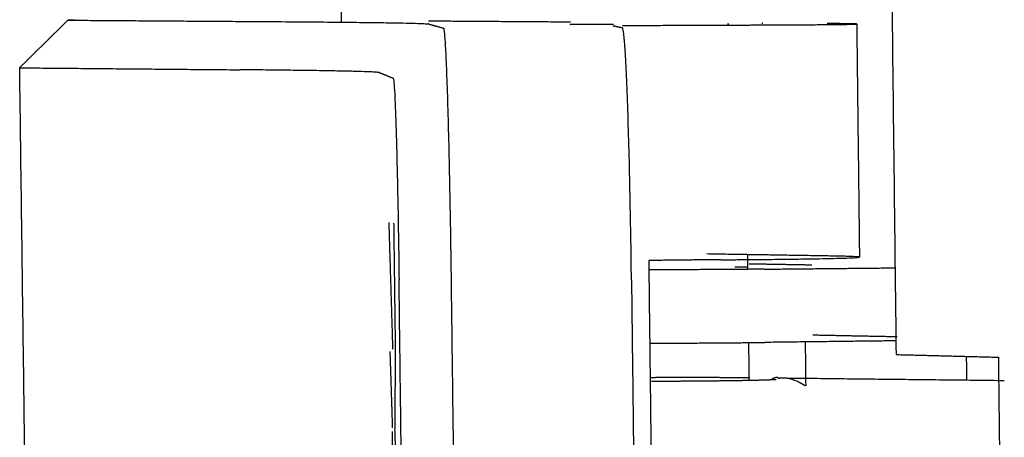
# Model space of a CAD drawing. Header units: millimetres. Extents: x 6394 to 7394, y -4769 to -3769.
# Tile 8 of 43: x 6485 to 6509, y -4352 to -4342. Entities that reach past the tile are written whole.
import ezdxf

# ---------------------------------------------------------------- set-up
doc = ezdxf.new("R2010")
doc.units = ezdxf.units.MM
doc.layers.add('ROXX_NEOmini_Barndoor', color=7, linetype='Continuous', true_color=0x000000)

msp = doc.modelspace()

# ---------------------------------------------------------------- linework, layer by layer
at = {"layer": 'ROXX_NEOmini_Barndoor', "color": 18, "lineweight": -3, "true_color": 0x000000}
for points, weights, degree in [([(6505.705, -4298.874), (6506.007, -4324.638), (6506.308, -4350.31)], [649.637639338, 650.787721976, 651.937804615], 2), ([(6486.515, -4342.319), (6486.513, -4342.32), (6486.675, -4342.321)], [671.208120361, 647.082535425, 670.746748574], 2), ([(6486.675, -4342.321), (6489.135, -4342.338), (6491.617, -4342.355)], [670.746748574, 667.788094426, 664.829440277], 2), ([(6491.617, -4342.355), (6495.021, -4342.379), (6495.135, -4342.411)], [664.829440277, 638.297946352, 655.371976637], 2), ([(6495.135, -4342.411), (6495.314, -4342.461), (6495.497, -4342.512)], [655.371976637, 647.094567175, 638.817157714], 2), ([(6495.136, -4342.336), (6496.828, -4342.347), (6498.529, -4342.359)], [668.226057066, 666.226744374, 664.227431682], 2), ([(6495.681, -4348.54), (6495.606, -4342.543), (6495.497, -4342.512)], [634.242558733, 448.292178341, 638.817157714], 2), ([(6498.519, -4342.42), (6498.519, -4342.417), (6498.795, -4342.414)], [653.931797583, 601.683932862, 592.95435354], 2), ([(6498.822, -4342.425), (6498.519, -4342.422), (6498.519, -4342.42)], [653.10732342, 629.34288497, 653.931797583], 2), ([(6499.555, -4342.427), (6499.097, -4342.426), (6498.822, -4342.425)], [571.03519556, 591.871603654, 653.10732342], 2), ([(6499.77, -4342.507), (6499.656, -4342.482), (6499.543, -4342.458)], [639.686379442, 643.62796715, 647.569554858], 2), ([(6499.769, -4342.451), (6500.381, -4342.442), (6502.055, -4342.438)], [594.134395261, 559.063536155, 650.892653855], 2), ([(6499.984, -4348.526), (6499.911, -4342.537), (6499.77, -4342.507)], [635.111780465, 448.906811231, 639.686379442], 2), ([(6502.055, -4342.438), (6502.606, -4342.436), (6503.099, -4342.434)], [650.892653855, 646.438766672, 651.476082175], 2), ([(6502.282, -4342.41), (6502.296, -4342.41), (6502.309, -4342.411)], [655.482918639, 651.873880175, 648.399127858], 2), ([(6503.099, -4342.434), (6505.367, -4342.425), (6505.367, -4342.412)], [651.476082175, 570.373607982, 655.207065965], 2), ([(6503.1, -4342.39), (6503.11, -4342.39), (6503.121, -4342.39)], [658.917236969, 658.904858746, 658.892480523], 2), ([(6505.367, -4342.412), (6505.367, -4342.405), (6504.659, -4342.401)], [655.207065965, 631.334161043, 657.124874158], 2), ([(6505.367, -4342.412), (6505.4, -4345.198), (6505.433, -4347.983)], [566.836244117, 566.944909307, 567.053574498], 2), ([(6485.363, -4343.454), (6485.359, -4343.458), (6485.682, -4343.461)], [671.023123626, 646.647734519, 670.100380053], 2), ([(6485.682, -4343.461), (6488.14, -4343.483), (6490.62, -4343.505)], [670.100380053, 667.141725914, 664.183071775], 2), ([(6493.958, -4343.574), (6493.858, -4343.534), (6490.62, -4343.505)], [655.175963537, 637.858267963, 664.183071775], 2), ([(6493.958, -4343.574), (6494.121, -4343.638), (6494.289, -4343.705)], [655.175963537, 646.89855407, 638.621144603], 2), ([(6494.289, -4343.705), (6494.369, -4343.737), (6494.429, -4348.528)], [638.621144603, 448.837529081, 634.961465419], 2), ([(6494.183, -4347.154), (6494.229, -4348.664), (6494.275, -4350.18)], [646.16061768, 644.888796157, 643.616974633], 2), ([(6494.3, -4347.169), (6494.319, -4348.722), (6494.339, -4350.274)], [640.354304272, 640.422739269, 640.491174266], 2), ([(6504.725, -4347.955), (6503.251, -4347.931), (6501.784, -4347.907)], [657.376086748, 659.070633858, 660.765180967], 2), ([(6502.756, -4347.922), (6502.758, -4348.098), (6502.761, -4348.274)], [566.851545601, 566.858398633, 566.865251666], 2), ([(6505.433, -4347.983), (6505.432, -4347.967), (6504.725, -4347.955)], [655.458278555, 631.575812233, 657.376086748], 2), ([(6502.123, -4348.045), (6501.079, -4348.052), (6500.396, -4348.064)], [651.143866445, 622.380860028, 649.853544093], 2), ([(6500.396, -4348.064), (6500.582, -4363.377), (6500.767, -4378.657)], [649.853544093, 650.53914512, 651.224746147], 2), ([(6502.123, -4348.045), (6502.674, -4348.042), (6503.166, -4348.037)], [651.143866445, 646.688166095, 651.727294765], 2), ([(6502.793, -4348.139), (6503.545, -4348.152), (6504.298, -4348.165)], [660.58951053, 659.721573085, 658.85363564], 2), ([(6503.166, -4348.037), (6505.433, -4348.014), (6505.433, -4347.983)], [651.727294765, 570.593022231, 655.458278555], 2), ([(6503.153, -4348.27), (6501.887, -4348.283), (6500.402, -4348.286)], [651.755599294, 600.213019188, 607.257193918], 2), ([(6502.453, -4348.21), (6502.774, -4348.215), (6502.759, -4348.223)], [655.814468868, 584.006208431, 565.299459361], 2), ([(6503.153, -4348.27), (6504.728, -4348.254), (6506.297, -4348.238)], [651.755599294, 652.837001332, 653.918403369], 2), ([(6494.878, -4384.365), (6494.653, -4366.469), (6494.429, -4348.528)], [636.531544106, 635.746504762, 634.961465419], 2), ([(6496.127, -4384.417), (6495.904, -4366.5), (6495.681, -4348.54)], [635.81263742, 635.027598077, 634.242558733], 2), ([(6499.984, -4348.526), (6500.202, -4366.462), (6500.419, -4384.354)], [635.111780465, 635.896819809, 636.681859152], 2), ([(6500.422, -4350.039), (6501.907, -4350.035), (6503.174, -4350.02)], [607.337522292, 600.259623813, 651.834103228], 2), ([(6502.781, -4350.024), (6502.787, -4350.479), (6502.792, -4350.933)], [566.93355666, 566.951286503, 566.969016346], 2), ([(6494.276, -4352.065), (6494.247, -4351.148), (6494.217, -4350.234)], [644.799722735, 645.663989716, 646.528256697], 2), ([(6494.339, -4350.274), (6494.331, -4351.196), (6494.324, -4352.115)], [640.491174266, 641.472157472, 642.453140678], 2), ([(6507.986, -4350.353), (6507.989, -4350.635), (6507.992, -4350.918)], [654.763358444, 654.776075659, 654.788792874], 2), ([(6508.753, -4350.373), (6508.77, -4351.839), (6508.787, -4353.304)], [648.452004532, 648.517424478, 648.582844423], 2), ([(6502.728, -4350.859), (6502.77, -4350.86), (6502.812, -4350.86)], [651.016743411, 650.991992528, 650.967241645], 2), ([(6502.812, -4350.923), (6503.1, -4350.917), (6503.329, -4350.91), (6503.441, -4350.904)], [653.474899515, 653.780980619, 654.138997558, 654.494318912], 3), ([(6503.495, -4350.876), (6503.493, -4350.857), (6503.441, -4350.844), (6503.337, -4350.897)], [654.793443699, 654.928594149, 655.022337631, 655.075244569], 3), ([(6494.262, -4353.868), (6494.269, -4353.009), (6494.276, -4352.149)], [646.738849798, 645.814199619, 644.88954944], 2), ([(6494.324, -4352.115), (6494.355, -4353.072), (6494.386, -4354.033)], [642.453140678, 641.555042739, 640.6569448], 2)]:
    msp.add_rational_spline(points, weights, degree=degree, dxfattribs=at)
at = {"layer": 'ROXX_NEOmini_Barndoor', "color": 18, "true_color": 0x000000}
for points, weights, degree in [([(6493.031, -4341.183), (6493.038, -4341.775), (6493.046, -4342.367)], [671.655716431, 671.68306586, 671.710415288], 2), ([(6493.031, -4341.183), (6493.038, -4341.775), (6493.046, -4342.367)], [671.655716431, 671.68306586, 671.710415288], 2), ([(6485.363, -4343.454), (6485.747, -4343.075), (6486.131, -4342.697), (6486.515, -4342.319)], [581.828601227, 581.882070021, 581.935538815, 581.989007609], 3), ([(6485.363, -4343.454), (6485.747, -4343.075), (6486.131, -4342.697), (6486.515, -4342.319)], [581.828601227, 581.882070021, 581.935538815, 581.989007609], 3), ([(6486.668, -4342.316), (6486.516, -4342.317), (6486.515, -4342.319)], [611.102599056, 619.432262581, 671.208120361], 2), ([(6486.668, -4342.316), (6486.516, -4342.317), (6486.515, -4342.319)], [611.102599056, 619.432262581, 671.208120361], 2), ([(6485.927, -4386.402), (6485.645, -4364.96), (6485.362, -4343.454)], [584.011528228, 583.148628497, 582.285728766], 2), ([(6485.927, -4386.402), (6485.645, -4364.96), (6485.362, -4343.454)], [584.011528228, 583.148628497, 582.285728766], 2), ([(6506.314, -4349.982), (6504.747, -4350.001), (6503.174, -4350.02)], [653.994657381, 652.914380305, 651.834103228], 2), ([(6506.314, -4349.982), (6504.747, -4350.001), (6503.174, -4350.02)], [653.994657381, 652.914380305, 651.834103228], 2), ([(6504.136, -4350.008), (6504.142, -4350.535), (6504.148, -4351.061)], [661.937592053, 661.961580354, 661.985568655], 2), ([(6504.136, -4350.008), (6504.142, -4350.535), (6504.148, -4351.061)], [661.937592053, 661.961580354, 661.985568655], 2), ([(6506.338, -4349.888), (6505.327, -4349.868), (6504.319, -4349.848)], [659.392326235, 660.554198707, 661.716071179], 2), ([(6506.338, -4349.888), (6505.327, -4349.868), (6504.319, -4349.848)], [659.392326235, 660.554198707, 661.716071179], 2), ([(6506.308, -4350.31), (6507.527, -4350.341), (6508.753, -4350.373)], [651.937804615, 650.194904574, 648.452004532], 2), ([(6506.308, -4350.31), (6507.527, -4350.341), (6508.753, -4350.373)], [651.937804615, 650.194904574, 648.452004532], 2), ([(6503.696, -4350.87), (6506.29, -4350.899), (6508.895, -4350.928)], [650.450506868, 648.939498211, 647.428489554], 2), ([(6503.696, -4350.87), (6506.29, -4350.899), (6508.895, -4350.928)], [650.450506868, 648.939498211, 647.428489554], 2)]:
    msp.add_rational_spline(points, weights, degree=degree, dxfattribs=at)
at = {"layer": 'ROXX_NEOmini_Barndoor', "color": 18, "lineweight": -3, "true_color": 0x000000}
for points, weights, knots in [([(6500.44, -4350.855), (6500.506, -4350.855), (6500.572, -4350.854), (6500.638, -4350.854), (6501.414, -4350.851), (6502.163, -4350.853), (6502.728, -4350.859)], [657.045815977, 657.063135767, 657.078747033, 657.09259371, 657.255119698, 657.15939677, 656.831207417], [1.814458, 1.814458, 1.814458, 1.814458, 1.983368, 1.983368, 1.983368, 3.966501, 3.966501, 3.966501, 3.966501]), ([(6500.464, -4350.945), (6500.568, -4350.945), (6500.673, -4350.944), (6500.779, -4350.944), (6501.552, -4350.941), (6502.286, -4350.933), (6502.812, -4350.923)], [652.30151799, 652.313960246, 652.331142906, 652.35311889, 652.513788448, 652.918073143, 653.474899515], [7.600565, 7.600565, 7.600565, 7.600565, 7.869219, 7.869219, 7.869219, 9.833963, 9.833963, 9.833963, 9.833963]), ([(6503.494, -4350.873), (6503.592, -4350.866), (6503.739, -4350.83), (6504.035, -4350.992), (6504.07, -4351.011), (6504.104, -4351.033), (6504.136, -4351.057)], [656.035049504, 655.826022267, 655.414504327, 655.411181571, 655.41079032, 655.411858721, 655.413640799], [5.4445414, 5.4445414, 5.4445414, 5.4445414, 6.1734675, 6.1734675, 6.1734675, 6.2770524, 6.2770524, 6.2770524, 6.2770524])]:
    msp.add_rational_spline(points, weights, degree=3, knots=knots, dxfattribs=at)

doc.saveas('drawing.dxf')
